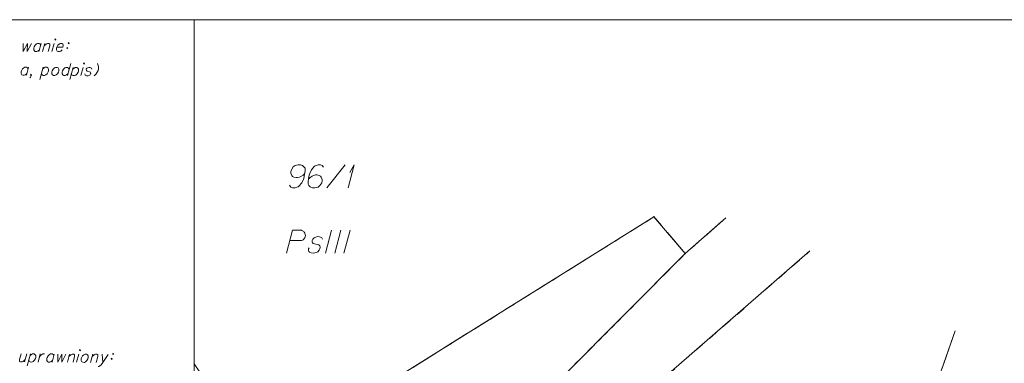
# Model space of a CAD drawing. Header units: metres. Extents: x 5555129 to 5556676, y 5635595 to 5636517.
# Tile 161 of 255: x 5555445 to 5555499, y 5636498 to 5636517. Entities that reach past the tile are written whole.
import ezdxf

# ---------------------------------------------------------------- set-up
doc = ezdxf.new("R2010")
doc.units = ezdxf.units.M
doc.header["$MEASUREMENT"] = 0
doc.linetypes.add('PRZER1-1', pattern=[2, 1, -1])
doc.linetypes.add('PRZER3-1', pattern=[4, 3, -1])
doc.layers.add('#RAMKA', color=7, linetype='Continuous', lineweight=18)
for name, color, linetype, lineweight, true_color in [('GEPPGD', 7, 'Continuous', 18, 0x008000), ('GESDZI', 7, 'Continuous', 18, 0x0a0909), ('GESDZI_O', 7, 'Continuous', 18, 0x0a0909), ('GESKKL', 7, 'PRZER3-1', 18, 0x008000), ('GESKKL_O', 7, 'PRZER3-1', 18, 0x008000), ('GESUZY', 7, 'PRZER1-1', 18, 0x008000)]:
    doc.layers.add(name, color=color, linetype=linetype, lineweight=lineweight, true_color=true_color)

# ---------------------------------------------------------------- blocks, each defined once
blk = doc.blocks.new('EPPGN')
blk.add_hatch(color=0).paths.add_polyline_path([(0, -0.09), (-0.027812, -0.085595), (-0.052901, -0.072812), (-0.072812, -0.052901), (-0.085595, -0.027812), (-0.09, 0), (-0.085595, 0.027812), (-0.072812, 0.052901), (-0.052901, 0.072812), (-0.027812, 0.085595), (0, 0.09), (0.027812, 0.085595), (0.052901, 0.072812), (0.072812, 0.052901), (0.085595, 0.027812), (0.09, 0), (0.085595, -0.027812), (0.072812, -0.052901), (0.052901, -0.072812), (0.027812, -0.085595)])
blk = doc.blocks.new('*U139')
at = {"layer": 'GESDZI_O', "color": 96, "linetype": 'ByBlock', "lineweight": 18}
for q in [(5555463.157, 5636507.549), (5555463.246, 5636508.375)]:
    blk.add_line((5555463.492, 5636508.799), q, dxfattribs=at)
blk = doc.blocks.new('*U1250')
at = {"layer": '#RAMKA', "color": 7, "linetype": 'ByBlock', "lineweight": 18}
blk.add_line((5555445.673, 5636498.521), (5555445.551, 5636498.079), dxfattribs=at)
at = {"layer": '#RAMKA', "color": 7, "linetype": 'ByBlock', "lineweight": 18, "flags": 128}
blk.add_lwpolyline([(5555445.363, 5636498.523), (5555445.276, 5636498.206), (5555445.278, 5636498.112), (5555445.326, 5636498.08), (5555445.41, 5636498.08), (5555445.475, 5636498.111), (5555445.585, 5636498.204)], dxfattribs=at)
blk = doc.blocks.new('*U1251')
at = {"layer": '#RAMKA', "color": 7, "linetype": 'ByBlock', "lineweight": 18}
blk.add_line((5555445.869, 5636498.52), (5555445.688, 5636497.859), dxfattribs=at)
at = {"layer": '#RAMKA', "color": 7, "linetype": 'ByBlock', "lineweight": 18, "flags": 128}
blk.add_lwpolyline([(5555445.844, 5636498.426), (5555445.917, 5636498.488), (5555445.982, 5636498.519), (5555446.066, 5636498.518), (5555446.114, 5636498.487), (5555446.153, 5636498.424), (5555446.154, 5636498.325), (5555446.137, 5636498.263), (5555446.083, 5636498.169), (5555446.009, 5636498.107), (5555445.945, 5636498.076), (5555445.86, 5636498.077), (5555445.813, 5636498.108), (5555445.774, 5636498.171)], dxfattribs=at)
blk = doc.blocks.new('*U1252')
at = {"layer": '#RAMKA', "color": 7, "linetype": 'ByBlock', "lineweight": 18}
blk.add_line((5555446.404, 5636498.516), (5555446.282, 5636498.074), dxfattribs=at)
at = {"layer": '#RAMKA', "color": 7, "linetype": 'ByBlock', "lineweight": 18, "flags": 128}
blk.add_lwpolyline([(5555446.351, 5636498.324), (5555446.406, 5636498.422), (5555446.479, 5636498.484), (5555446.544, 5636498.515), (5555446.629, 5636498.514)], dxfattribs=at)
blk = doc.blocks.new('*U1253')
at = {"layer": '#RAMKA', "color": 7, "linetype": 'ByBlock', "lineweight": 18}
blk.add_line((5555447.163, 5636498.511), (5555447.041, 5636498.069), dxfattribs=at)
at = {"layer": '#RAMKA', "color": 7, "linetype": 'ByBlock', "lineweight": 18, "flags": 128}
blk.add_lwpolyline([(5555447.137, 5636498.417), (5555447.098, 5636498.48), (5555447.05, 5636498.512), (5555446.966, 5636498.512), (5555446.901, 5636498.481), (5555446.828, 5636498.419), (5555446.773, 5636498.321), (5555446.755, 5636498.258), (5555446.758, 5636498.165), (5555446.797, 5636498.102), (5555446.845, 5636498.07), (5555446.929, 5636498.07), (5555446.994, 5636498.101), (5555447.067, 5636498.163)], dxfattribs=at)
blk = doc.blocks.new('*U1254')
at = {"layer": '#RAMKA', "color": 7, "linetype": 'ByBlock', "lineweight": 18}
blk.add_line((5555447.996, 5636498.505), (5555447.875, 5636498.063), dxfattribs=at)
at = {"layer": '#RAMKA', "color": 7, "linetype": 'ByBlock', "lineweight": 18, "flags": 128}
blk.add_lwpolyline([(5555447.962, 5636498.381), (5555448.072, 5636498.474), (5555448.137, 5636498.504), (5555448.221, 5636498.504), (5555448.269, 5636498.472), (5555448.271, 5636498.379), (5555448.184, 5636498.061)], dxfattribs=at)
blk = doc.blocks.new('*U1255')
at = {"layer": '#RAMKA', "color": 7, "linetype": 'ByBlock', "lineweight": 18}
blk.add_line((5555448.502, 5636498.502), (5555448.381, 5636498.06), dxfattribs=at)
at = {"layer": '#RAMKA', "color": 7, "linetype": 'ByBlock', "lineweight": 18, "flags": 128}
blk.add_lwpolyline([(5555448.534, 5636498.721), (5555448.554, 5636498.689), (5555448.591, 5636498.72), (5555448.571, 5636498.752), (5555448.534, 5636498.721)], dxfattribs=at)
blk = doc.blocks.new('*U1256')
at = {"layer": '#RAMKA', "color": 7, "linetype": 'ByBlock', "lineweight": 18}
blk.add_line((5555449.262, 5636498.497), (5555449.14, 5636498.055), dxfattribs=at)
at = {"layer": '#RAMKA', "color": 7, "linetype": 'ByBlock', "lineweight": 18, "flags": 128}
blk.add_lwpolyline([(5555449.227, 5636498.372), (5555449.338, 5636498.465), (5555449.402, 5636498.496), (5555449.487, 5636498.495), (5555449.534, 5636498.464), (5555449.537, 5636498.37), (5555449.45, 5636498.053)], dxfattribs=at)
blk = doc.blocks.new('*U1257')
at = {"layer": '#RAMKA', "color": 7, "linetype": 'ByBlock', "lineweight": 18}
blk.add_line((5555449.768, 5636498.494), (5555449.815, 5636498.051), dxfattribs=at)
at = {"layer": '#RAMKA', "color": 7, "linetype": 'ByBlock', "lineweight": 18, "flags": 128}
blk.add_lwpolyline([(5555450.105, 5636498.491), (5555449.815, 5636498.051), (5555449.725, 5636497.926), (5555449.651, 5636497.864), (5555449.586, 5636497.833), (5555449.558, 5636497.834)], dxfattribs=at)
blk = doc.blocks.new('*U1258')
at = {"layer": '#RAMKA', "color": 7, "linetype": 'ByBlock', "lineweight": 18, "flags": 128}
for points in [[(5555450.3, 5636498.277), (5555450.263, 5636498.246), (5555450.283, 5636498.214), (5555450.319, 5636498.245), (5555450.3, 5636498.277)], [(5555450.374, 5636498.547), (5555450.338, 5636498.516), (5555450.357, 5636498.484), (5555450.394, 5636498.515), (5555450.374, 5636498.547)]]:
    blk.add_lwpolyline(points, dxfattribs=at)
blk = doc.blocks.new('*U1263')
at = {"layer": '#RAMKA', "color": 7, "linetype": 'ByBlock', "lineweight": 18}
blk.add_line((5555445.766, 5636514.106), (5555445.644, 5636513.664), dxfattribs=at)
at = {"layer": '#RAMKA', "color": 7, "linetype": 'ByBlock', "lineweight": 18, "flags": 128}
blk.add_lwpolyline([(5555445.74, 5636514.013), (5555445.701, 5636514.075), (5555445.653, 5636514.107), (5555445.569, 5636514.107), (5555445.504, 5636514.077), (5555445.431, 5636514.015), (5555445.375, 5636513.916), (5555445.358, 5636513.854), (5555445.361, 5636513.76), (5555445.4, 5636513.697), (5555445.447, 5636513.666), (5555445.532, 5636513.665), (5555445.597, 5636513.696), (5555445.67, 5636513.758)], dxfattribs=at)
blk = doc.blocks.new('*U1264')
at = {"layer": '#RAMKA', "color": 7, "linetype": 'ByBlock', "lineweight": 18}
blk.add_line((5555446.563, 5636514.101), (5555446.381, 5636513.441), dxfattribs=at)
at = {"layer": '#RAMKA', "color": 7, "linetype": 'ByBlock', "lineweight": 18, "flags": 128}
blk.add_lwpolyline([(5555446.537, 5636514.007), (5555446.61, 5636514.069), (5555446.675, 5636514.1), (5555446.759, 5636514.1), (5555446.807, 5636514.068), (5555446.846, 5636514.005), (5555446.847, 5636513.906), (5555446.83, 5636513.844), (5555446.776, 5636513.75), (5555446.703, 5636513.688), (5555446.638, 5636513.658), (5555446.554, 5636513.658), (5555446.506, 5636513.69), (5555446.467, 5636513.753)], dxfattribs=at)
blk = doc.blocks.new('*U1265')
at = {"layer": '#RAMKA', "color": 7, "linetype": 'ByBlock', "lineweight": 18}
blk.add_line((5555448.057, 5636514.31), (5555447.875, 5636513.649), dxfattribs=at)
at = {"layer": '#RAMKA', "color": 7, "linetype": 'ByBlock', "lineweight": 18, "flags": 128}
blk.add_lwpolyline([(5555447.971, 5636513.998), (5555447.932, 5636514.061), (5555447.884, 5636514.092), (5555447.8, 5636514.093), (5555447.735, 5636514.062), (5555447.662, 5636514), (5555447.606, 5636513.901), (5555447.589, 5636513.839), (5555447.592, 5636513.745), (5555447.631, 5636513.682), (5555447.678, 5636513.651), (5555447.763, 5636513.65), (5555447.828, 5636513.681), (5555447.901, 5636513.743)], dxfattribs=at)
blk = doc.blocks.new('*U1266')
at = {"layer": '#RAMKA', "color": 7, "linetype": 'ByBlock', "lineweight": 18}
blk.add_line((5555448.194, 5636514.09), (5555448.012, 5636513.43), dxfattribs=at)
at = {"layer": '#RAMKA', "color": 7, "linetype": 'ByBlock', "lineweight": 18, "flags": 128}
blk.add_lwpolyline([(5555448.168, 5636513.996), (5555448.241, 5636514.058), (5555448.306, 5636514.089), (5555448.391, 5636514.089), (5555448.438, 5636514.057), (5555448.477, 5636513.994), (5555448.478, 5636513.895), (5555448.461, 5636513.833), (5555448.407, 5636513.74), (5555448.334, 5636513.678), (5555448.269, 5636513.647), (5555448.185, 5636513.647), (5555448.137, 5636513.679), (5555448.098, 5636513.742)], dxfattribs=at)
blk = doc.blocks.new('*U1267')
at = {"layer": '#RAMKA', "color": 7, "linetype": 'ByBlock', "lineweight": 18}
blk.add_line((5555448.728, 5636514.086), (5555448.606, 5636513.645), dxfattribs=at)
at = {"layer": '#RAMKA', "color": 7, "linetype": 'ByBlock', "lineweight": 18, "flags": 128}
blk.add_lwpolyline([(5555448.76, 5636514.305), (5555448.779, 5636514.274), (5555448.816, 5636514.305), (5555448.797, 5636514.336), (5555448.76, 5636514.305)], dxfattribs=at)
blk = doc.blocks.new('*U1271')
at = {"layer": '#RAMKA', "color": 7, "linetype": 'ByBlock', "lineweight": 18}
blk.add_line((5555446.45, 5636515.399), (5555446.328, 5636514.958), dxfattribs=at)
at = {"layer": '#RAMKA', "color": 7, "linetype": 'ByBlock', "lineweight": 18, "flags": 128}
blk.add_lwpolyline([(5555446.424, 5636515.306), (5555446.385, 5636515.369), (5555446.337, 5636515.4), (5555446.253, 5636515.401), (5555446.188, 5636515.37), (5555446.115, 5636515.308), (5555446.06, 5636515.209), (5555446.042, 5636515.147), (5555446.045, 5636515.053), (5555446.084, 5636514.99), (5555446.131, 5636514.959), (5555446.216, 5636514.958), (5555446.281, 5636514.989), (5555446.354, 5636515.051)], dxfattribs=at)
blk = doc.blocks.new('*U1272')
at = {"layer": '#RAMKA', "color": 7, "linetype": 'ByBlock', "lineweight": 18}
blk.add_line((5555446.647, 5636515.398), (5555446.525, 5636514.956), dxfattribs=at)
at = {"layer": '#RAMKA', "color": 7, "linetype": 'ByBlock', "lineweight": 18, "flags": 128}
blk.add_lwpolyline([(5555446.612, 5636515.273), (5555446.723, 5636515.366), (5555446.787, 5636515.397), (5555446.872, 5636515.397), (5555446.919, 5636515.365), (5555446.922, 5636515.271), (5555446.835, 5636514.954)], dxfattribs=at)
blk = doc.blocks.new('*U1273')
at = {"layer": '#RAMKA', "color": 7, "linetype": 'ByBlock', "lineweight": 18}
blk.add_line((5555447.153, 5636515.395), (5555447.031, 5636514.953), dxfattribs=at)
at = {"layer": '#RAMKA', "color": 7, "linetype": 'ByBlock', "lineweight": 18, "flags": 128}
blk.add_lwpolyline([(5555447.185, 5636515.613), (5555447.204, 5636515.582), (5555447.241, 5636515.613), (5555447.222, 5636515.644), (5555447.185, 5636515.613)], dxfattribs=at)
blk = doc.blocks.new('*U1274')
at = {"layer": '#RAMKA', "color": 7, "linetype": 'ByBlock', "lineweight": 18, "flags": 128}
for points in [[(5555447.956, 5636515.447), (5555447.919, 5636515.416), (5555447.939, 5636515.384), (5555447.976, 5636515.415), (5555447.956, 5636515.447)], [(5555447.882, 5636515.176), (5555447.845, 5636515.145), (5555447.865, 5636515.114), (5555447.901, 5636515.145), (5555447.882, 5636515.176)]]:
    blk.add_lwpolyline(points, dxfattribs=at)

msp = doc.modelspace()

# ---------------------------------------------------------------- linework, layer by layer
at = {"layer": '#RAMKA', "color": 7, "linetype": 'Continuous', "lineweight": 18, "flags": 128}
for points in [[(5555567.543, 5636516.686), (5555567.543, 5636373.686), (5555311.77, 5636373.686), (5555311.77, 5636516.686), (5555567.543, 5636516.686)], [(5555311.77, 5636494.991), (5555454.77, 5636494.991), (5555454.77, 5636516.686), (5555311.77, 5636516.686), (5555311.77, 5636494.991)]]:
    msp.add_lwpolyline(points, close=True, dxfattribs=at)
for points in [[(5555445.473, 5636515.396), (5555445.469, 5636514.963), (5555445.698, 5636515.394), (5555445.689, 5636514.962), (5555445.917, 5636515.393)], [(5555447.297, 5636515.201), (5555447.634, 5636515.199), (5555447.653, 5636515.266), (5555447.642, 5636515.329), (5555447.622, 5636515.36), (5555447.575, 5636515.392), (5555447.49, 5636515.393), (5555447.426, 5636515.362), (5555447.352, 5636515.3), (5555447.297, 5636515.201), (5555447.28, 5636515.139), (5555447.282, 5636515.045), (5555447.321, 5636514.982), (5555447.369, 5636514.951), (5555447.453, 5636514.95), (5555447.518, 5636514.981), (5555447.591, 5636515.043)], [(5555449.515, 5636514.3), (5555449.541, 5636514.258), (5555449.561, 5636514.196), (5555449.576, 5636514.112), (5555449.566, 5636514.008), (5555449.544, 5636513.93), (5555449.497, 5636513.826), (5555449.437, 5636513.743), (5555449.382, 5636513.681), (5555449.333, 5636513.64)], [(5555447.238, 5636514.096), (5555447.173, 5636514.066), (5555447.099, 5636514.004), (5555447.044, 5636513.905), (5555447.027, 5636513.843), (5555447.029, 5636513.749), (5555447.068, 5636513.686), (5555447.116, 5636513.654), (5555447.2, 5636513.654), (5555447.265, 5636513.685), (5555447.339, 5636513.747), (5555447.392, 5636513.84), (5555447.41, 5636513.902), (5555447.409, 5636514.001), (5555447.37, 5636514.064), (5555447.322, 5636514.096), (5555447.238, 5636514.096)], [(5555449.208, 5636513.99), (5555449.197, 5636514.052), (5555449.122, 5636514.084), (5555449.037, 5636514.084), (5555448.944, 5636514.054), (5555448.899, 5636513.992), (5555448.91, 5636513.929), (5555448.956, 5636513.892), (5555449.088, 5636513.86), (5555449.136, 5636513.829), (5555449.147, 5636513.766), (5555449.138, 5636513.735), (5555449.093, 5636513.673), (5555449, 5636513.642), (5555448.916, 5636513.642), (5555448.84, 5636513.674), (5555448.829, 5636513.737)], [(5555445.929, 5636513.694), (5555445.893, 5636513.663), (5555445.873, 5636513.694), (5555445.91, 5636513.725), (5555445.929, 5636513.694), (5555445.912, 5636513.631), (5555445.867, 5636513.569), (5555445.829, 5636513.533)], [(5555447.357, 5636498.499), (5555447.353, 5636498.067), (5555447.581, 5636498.498), (5555447.573, 5636498.065), (5555447.801, 5636498.496)], [(5555448.84, 5636498.5), (5555448.775, 5636498.469), (5555448.702, 5636498.407), (5555448.646, 5636498.308), (5555448.629, 5636498.246), (5555448.632, 5636498.152), (5555448.671, 5636498.089), (5555448.718, 5636498.058), (5555448.803, 5636498.057), (5555448.868, 5636498.088), (5555448.941, 5636498.15), (5555448.995, 5636498.244), (5555449.012, 5636498.306), (5555449.011, 5636498.405), (5555448.972, 5636498.468), (5555448.924, 5636498.499), (5555448.84, 5636498.5)]]:
    msp.add_lwpolyline(points, dxfattribs=at)
at = {"layer": 'GESDZI', "color": 96, "linetype": 'Continuous', "lineweight": 18, "flags": 128}
msp.add_lwpolyline([(5555479.81, 5636505.97), (5555481.51, 5636503.97), (5555468.309, 5636490.731), (5555460.185, 5636481.554), (5555455.942, 5636474.595), (5555453.72, 5636472.454), (5555448.915, 5636470.374), (5555437.099, 5636466.554), (5555423.54, 5636462.48), (5555432.84, 5636481.77), (5555458.43, 5636492.63), (5555479.81, 5636505.97)], close=True, dxfattribs=at)
for points in [[(5555460.799, 5636470.534), (5555453.72, 5636472.454), (5555455.942, 5636474.595), (5555460.185, 5636481.554), (5555468.309, 5636490.731), (5555481.51, 5636503.97), (5555483.718, 5636505.918)], [(5555483.718, 5636505.918), (5555481.51, 5636503.97), (5555479.81, 5636505.97), (5555458.43, 5636492.63), (5555454.77, 5636497.975)], [(5555496.203, 5636499.774), (5555494.572, 5636495.113), (5555491.335, 5636490.878), (5555486.827, 5636487.153), (5555478.789, 5636482.309), (5555473.727, 5636476.915), (5555472.295, 5636474.764), (5555468.332, 5636465.003), (5555464.253, 5636468.493), (5555460.799, 5636470.534), (5555462.917, 5636480.061), (5555473.767, 5636491.481), (5555488.301, 5636504.114)], [(5555488.301, 5636504.114), (5555473.767, 5636491.481), (5555462.917, 5636480.061), (5555460.799, 5636470.534)], [(5555401.076, 5636390.282), (5555404.073, 5636395.02), (5555409.758, 5636401.08), (5555415.606, 5636406.363), (5555423.635, 5636411.745), (5555430.735, 5636417.459), (5555447.06, 5636429.289), (5555454.524, 5636438.193), (5555464.207, 5636454.062), (5555467.116, 5636460.589), (5555468.332, 5636465.003), (5555472.295, 5636474.764), (5555473.727, 5636476.915), (5555478.789, 5636482.309), (5555486.827, 5636487.153), (5555491.335, 5636490.878), (5555494.572, 5636495.113), (5555496.203, 5636499.774)]]:
    msp.add_lwpolyline(points, dxfattribs=at)
at = {"layer": 'GESDZI_O', "color": 96, "linetype": 'Continuous', "lineweight": 18}
msp.add_line((5555461.996, 5636507.549), (5555462.99, 5636508.799), dxfattribs=at)
at = {"layer": 'GESDZI_O', "color": 96, "linetype": 'Continuous', "lineweight": 18, "flags": 128}
for points in [[(5555459.968, 5636507.686), (5555460.047, 5636507.578), (5555460.136, 5636507.549), (5555460.274, 5636507.549), (5555460.372, 5636507.588), (5555460.431, 5636507.608), (5555460.48, 5636507.637), (5555460.638, 5636507.814), (5555460.746, 5636508.051), (5555460.775, 5636508.178), (5555460.815, 5636508.464), (5555460.815, 5636508.611), (5555460.775, 5636508.671), (5555460.697, 5636508.749), (5555460.667, 5636508.769), (5555460.569, 5636508.799), (5555460.441, 5636508.799), (5555460.342, 5636508.779), (5555460.274, 5636508.759), (5555460.175, 5636508.68), (5555460.077, 5636508.523), (5555460.047, 5636508.425), (5555460.047, 5636508.346), (5555460.096, 5636508.218), (5555460.136, 5636508.169), (5555460.205, 5636508.129), (5555460.323, 5636508.1), (5555460.411, 5636508.1), (5555460.52, 5636508.129), (5555460.589, 5636508.159), (5555460.707, 5636508.237), (5555460.766, 5636508.287), (5555460.795, 5636508.316)], [(5555461.828, 5636508.661), (5555461.75, 5636508.769), (5555461.661, 5636508.799), (5555461.523, 5636508.799), (5555461.425, 5636508.759), (5555461.366, 5636508.739), (5555461.317, 5636508.71), (5555461.159, 5636508.533), (5555461.051, 5636508.297), (5555461.021, 5636508.169), (5555460.982, 5636507.883), (5555460.982, 5636507.736), (5555461.021, 5636507.677), (5555461.1, 5636507.598), (5555461.13, 5636507.578), (5555461.228, 5636507.549), (5555461.356, 5636507.549), (5555461.454, 5636507.568), (5555461.523, 5636507.588), (5555461.622, 5636507.667), (5555461.72, 5636507.824), (5555461.75, 5636507.923), (5555461.75, 5636508.001), (5555461.701, 5636508.129), (5555461.661, 5636508.178), (5555461.592, 5636508.218), (5555461.474, 5636508.247), (5555461.386, 5636508.247), (5555461.277, 5636508.218), (5555461.208, 5636508.188), (5555461.09, 5636508.11), (5555461.031, 5636508.06), (5555461.002, 5636508.031)]]:
    msp.add_lwpolyline(points, dxfattribs=at)
at = {"layer": 'GESKKL', "color": 96, "linetype": 'PRZER3-1', "lineweight": 18, "ltscale": 0.5, "true_color": 0x008000}
msp.add_lwpolyline([(5555483.718, 5636505.918), (5555481.51, 5636503.97), (5555479.81, 5636505.97), (5555458.43, 5636492.63)], dxfattribs=at)
at = {"layer": 'GESKKL_O', "color": 96, "linetype": 'Continuous', "lineweight": 18, "true_color": 0x008000}
for p, q in [((5555462.261, 5636505.245), (5555461.926, 5636503.995)), ((5555462.762, 5636505.245), (5555462.428, 5636503.995)), ((5555463.264, 5636505.245), (5555462.93, 5636503.995))]:
    msp.add_line(p, q, dxfattribs=at)
at = {"layer": 'GESKKL_O', "color": 96, "linetype": 'Continuous', "lineweight": 18, "true_color": 0x008000, "flags": 128}
for points in [[(5555459.8, 5636503.995), (5555460.135, 5636505.245), (5555460.558, 5636505.245), (5555460.617, 5636505.235), (5555460.647, 5636505.225), (5555460.706, 5636505.195), (5555460.745, 5636505.166), (5555460.775, 5636505.127), (5555460.804, 5636505.077), (5555460.824, 5636505.008), (5555460.834, 5636504.949), (5555460.824, 5636504.9), (5555460.814, 5636504.861), (5555460.794, 5636504.821), (5555460.775, 5636504.792), (5555460.745, 5636504.753), (5555460.706, 5636504.723), (5555460.676, 5636504.703), (5555460.627, 5636504.684), (5555460.578, 5636504.674), (5555459.987, 5636504.674)], [(5555461.759, 5636504.753), (5555461.729, 5636504.821), (5555461.66, 5636504.871), (5555461.601, 5636504.89), (5555461.513, 5636504.9), (5555461.434, 5636504.89), (5555461.316, 5636504.831), (5555461.237, 5636504.753), (5555461.208, 5636504.684), (5555461.198, 5636504.605), (5555461.217, 5636504.556), (5555461.257, 5636504.526), (5555461.276, 5636504.516), (5555461.335, 5636504.497), (5555461.404, 5636504.487), (5555461.503, 5636504.467), (5555461.562, 5636504.447), (5555461.611, 5636504.388), (5555461.631, 5636504.319), (5555461.621, 5636504.231), (5555461.582, 5636504.152), (5555461.503, 5636504.064), (5555461.434, 5636504.024), (5555461.355, 5636504.005), (5555461.257, 5636503.995), (5555461.139, 5636504.005), (5555461.06, 5636504.044), (5555461.021, 5636504.093), (5555461.001, 5636504.162), (5555461.001, 5636504.231), (5555461.03, 5636504.29)]]:
    msp.add_lwpolyline(points, dxfattribs=at)
at = {"layer": 'GESUZY', "color": 96, "linetype": 'PRZER1-1', "lineweight": 18, "ltscale": 0.5, "true_color": 0x008000}
msp.add_lwpolyline([(5555460.185, 5636481.554), (5555468.309, 5636490.731), (5555481.51, 5636503.97), (5555479.81, 5636505.97), (5555458.43, 5636492.63), (5555432.84, 5636481.77), (5555423.54, 5636462.48), (5555437.099, 5636466.554), (5555448.915, 5636470.374), (5555453.72, 5636472.454), (5555455.942, 5636474.595), (5555460.185, 5636481.554)], close=True, dxfattribs=at)
for points in [[(5555483.718, 5636505.918), (5555481.51, 5636503.97), (5555468.309, 5636490.731), (5555460.185, 5636481.554), (5555455.942, 5636474.595), (5555453.72, 5636472.454), (5555460.799, 5636470.534)], [(5555483.718, 5636505.918), (5555481.51, 5636503.97), (5555479.81, 5636505.97), (5555458.43, 5636492.63)], [(5555460.799, 5636470.534), (5555462.917, 5636480.061), (5555473.767, 5636491.481), (5555488.301, 5636504.114)], [(5555462.917, 5636480.061), (5555473.767, 5636491.481), (5555488.301, 5636504.114)], [(5555388.979, 5636354.029), (5555392.657, 5636365.659), (5555395.519, 5636378.339), (5555401.076, 5636390.282), (5555404.073, 5636395.02), (5555409.758, 5636401.08), (5555415.606, 5636406.363), (5555423.635, 5636411.745), (5555430.735, 5636417.459), (5555447.06, 5636429.289), (5555454.524, 5636438.193), (5555464.207, 5636454.062), (5555467.116, 5636460.589), (5555468.332, 5636465.003), (5555472.295, 5636474.764), (5555473.727, 5636476.915), (5555478.789, 5636482.309), (5555486.827, 5636487.153), (5555491.335, 5636490.878), (5555494.572, 5636495.113), (5555496.203, 5636499.774)], [(5555496.203, 5636499.774), (5555494.572, 5636495.113), (5555491.335, 5636490.878), (5555486.827, 5636487.153), (5555478.789, 5636482.309), (5555473.727, 5636476.915), (5555472.295, 5636474.764), (5555468.332, 5636465.003), (5555464.253, 5636468.493), (5555460.799, 5636470.534), (5555462.917, 5636480.061)]]:
    msp.add_lwpolyline(points, dxfattribs=at)

# ---------------------------------------------------------------- block references
at = {"layer": '#RAMKA', "color": 7, "linetype": 'Continuous', "lineweight": 18}
for name in ['*U1271', '*U1272', '*U1273', '*U1274', '*U1265', '*U1267', '*U1263', '*U1264', '*U1266', '*U1255', '*U1250', '*U1251', '*U1252', '*U1253', '*U1254', '*U1256', '*U1257', '*U1258']:
    msp.add_blockref(name, (0, 0), dxfattribs=at)
at = {"layer": 'GEPPGD', "color": 96, "lineweight": 18, "true_color": 0x008000, "xscale": 0.5, "yscale": 0.5, "zscale": 0.5, "rotation": 90}
for p in [(5555479.81, 5636505.97), (5555481.51, 5636503.97)]:
    msp.add_blockref('EPPGN', p, dxfattribs=at)
at = {"layer": 'GESDZI_O', "color": 96, "linetype": 'Continuous', "lineweight": 18}
msp.add_blockref('*U139', (0, 0), dxfattribs=at)

doc.saveas('drawing.dxf')
